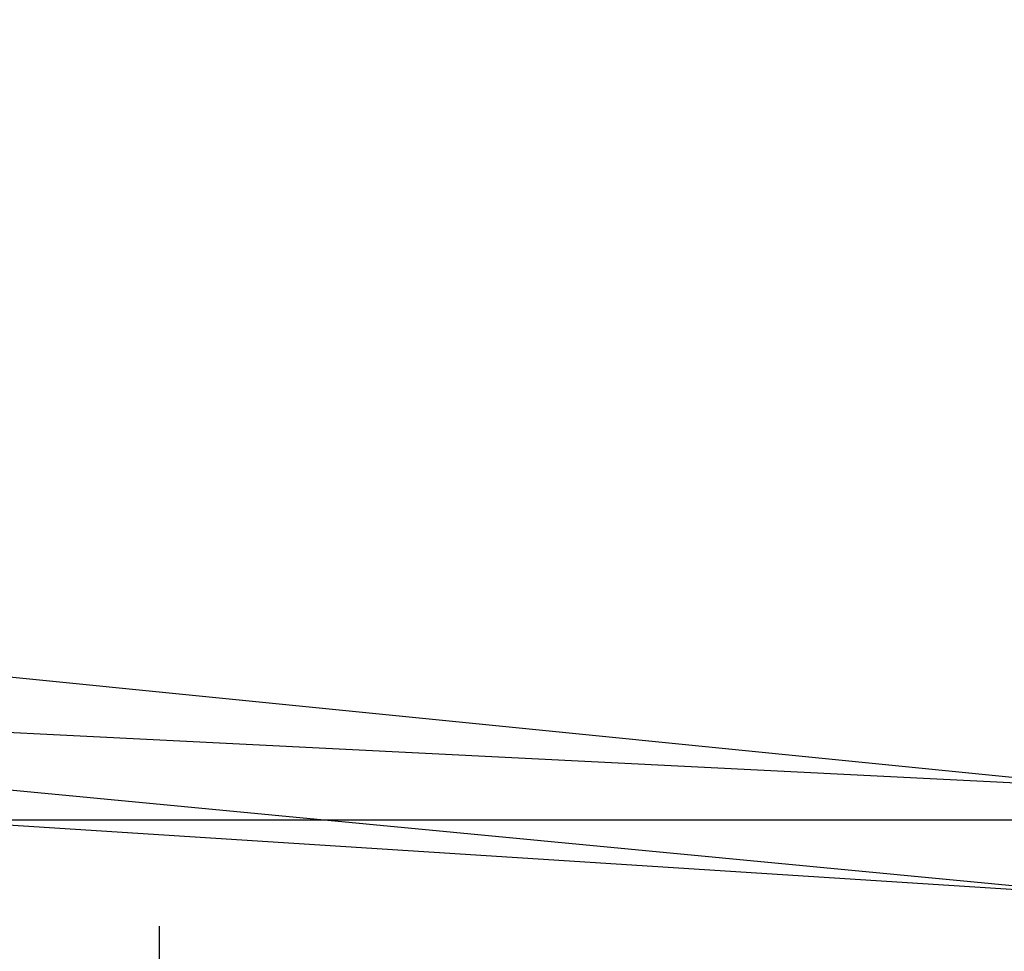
# Model space of a CAD drawing. Header units: feet. Extents: x -79 to 198, y -22 to 181.
# Tile 119 of 256: x 59.996 to 60.119, y 16.028 to 16.145. Entities that reach past the tile are written whole.
import ezdxf

# ---------------------------------------------------------------- set-up
doc = ezdxf.new("R2010")
doc.units = ezdxf.units.FT
doc.layers.add('A-LINEA', color=7, linetype='CONTINUOUS')

msp = doc.modelspace()

# ---------------------------------------------------------------- linework, layer by layer
at = {"layer": 'A-LINEA'}
msp.add_line((60.0133, 16.0311), (60.0133, 16.0311), dxfattribs=at)
msp.add_line((60.0133, 16.0311), (60.0133, 16.0311), dxfattribs=at)
for points in [[(26.7067, 23.3511), (28.04, 21.6178), (31.0267, 20.8311), (34.0133, 20.0978), (37.0133, 19.4044), (40.0267, 18.7778), (43.0533, 18.2044), (46.0933, 17.6844), (49.1467, 17.2178), (52.2, 16.8044), (55.2533, 16.4444), (58.32, 16.1511), (60.4, 16.0178), (62.48, 15.9511), (64.5467, 15.9244), (66.6267, 15.9511), (68.7067, 16.0178), (70.7867, 16.1511), (72.8533, 16.3244), (74.92, 16.5511), (76.9867, 16.8178), (79.04, 17.1511), (81.08, 17.5244), (83.12, 17.9378)], [(26.7067, 23.3511), (28.04, 21.6178), (31.0267, 20.8311), (34.0133, 20.0978), (37.0133, 19.4044), (40.0267, 18.7778), (43.0533, 18.2044), (46.0933, 17.6844), (49.1467, 17.2178), (52.2, 16.8044), (55.2533, 16.4444), (58.32, 16.1511), (60.4, 16.0178), (62.48, 15.9511), (64.5467, 15.9244), (66.6267, 15.9511), (68.7067, 16.0178), (70.7867, 16.1511), (72.8533, 16.3244), (74.92, 16.5511), (76.9867, 16.8178), (79.04, 17.1511), (81.08, 17.5244), (83.12, 17.9378)], [(59.9467, 16.6311), (60.2267, 16.6044), (60.1733, 16.0311), (59.8933, 16.0578), (59.9467, 16.6311)], [(59.9467, 16.6311), (60.2267, 16.6044), (60.1733, 16.0311), (59.8933, 16.0578), (59.9467, 16.6311)], [(60.2267, 16.6178), (59.9467, 16.6311), (59.9333, 16.0444), (60.2267, 16.0444), (60.2267, 16.6178)], [(60.2267, 16.6178), (59.9467, 16.6311), (59.9333, 16.0444), (60.2267, 16.0444), (60.2267, 16.6178)], [(59.9467, 16.6178), (60.2133, 16.6044), (60.1733, 16.0444), (59.9067, 16.0711), (59.9467, 16.6178)], [(59.9467, 16.6178), (60.2133, 16.6044), (60.1733, 16.0444), (59.9067, 16.0711), (59.9467, 16.6178)], [(60.2267, 16.6044), (59.9467, 16.6178), (59.9467, 16.0578), (60.2133, 16.0444), (60.2267, 16.6044)], [(60.2267, 16.6044), (59.9467, 16.6178), (59.9467, 16.0578), (60.2133, 16.0444), (60.2267, 16.6044)], [(60.0133, 16.0311), (60.0133, 16.0178), (60, 16.0044), (60, 15.9911), (60, 15.9778)], [(60.0133, 16.0311), (60.0133, 16.0178), (60, 16.0044), (60, 15.9911), (60, 15.9778)]]:
    msp.add_lwpolyline(points, dxfattribs=at)

doc.saveas('drawing.dxf')
